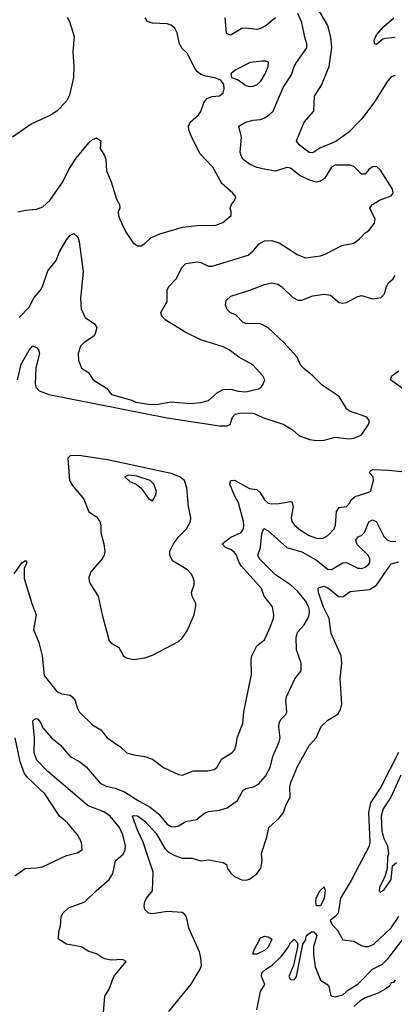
# Model space of a CAD drawing. Header units: inches. Extents: x 1552611 to 1694776, y 811966 to 917215.
# Tile 126 of 256: x 1618179 to 1620186, y 841381 to 846660. Entities that reach past the tile are written whole.
import ezdxf

# ---------------------------------------------------------------- set-up
doc = ezdxf.new("R2010")
doc.units = ezdxf.units.IN
doc.header["$MEASUREMENT"] = 0
doc.layers.add('B6814', color=7, linetype='Continuous')
doc.layers.add('B6824', color=7, linetype='Continuous')

msp = doc.modelspace()

# ---------------------------------------------------------------- linework, layer by layer
at = {"layer": 'B6814', "color": 5}
for points, elevation in [([(1620000, 846116.4), (1619942.4, 846057.6), (1619873.2, 846006.8), (1619787.9, 845972.1), (1619750, 845947.3), (1619730, 845948.2), (1619676.8, 845990), (1619662.3, 846010), (1619702.9, 846110), (1619755.9, 846170), (1619758.3, 846250), (1619795.9, 846310), (1619838.1, 846410), (1619851.9, 846511.9), (1619846.5, 846566.5), (1619829.9, 846630), (1619771.3, 846730)], 820), ([(1618432.7, 846672.7), (1618446.7, 846650), (1618470.4, 846570), (1618463.1, 846490), (1618468.5, 846408.5), (1618466.7, 846350), (1618445.3, 846254.7), (1618430, 846222.7), (1618378, 846170), (1618347.7, 846150), (1618240.5, 846099.5), (1618140.4, 846030)], 860), ([(1618170, 845630.2), (1618210, 845639.1), (1618270, 845644.6), (1618302.5, 845657.5), (1618340.7, 845690), (1618410, 845790.6), (1618443, 845857), (1618482.4, 845917.6), (1618550, 846000.4), (1618570, 846018.7), (1618590, 846026), (1618614, 846010), (1618610.4, 845970), (1618633, 845933), (1618640.9, 845910), (1618643.8, 845850), (1618670, 845791.3), (1618697.3, 845697.3), (1618714.4, 845670), (1618716.4, 845650), (1618707.4, 845630), (1618707.9, 845610), (1618715.2, 845590), (1618745.4, 845525.4), (1618786, 845466), (1618810, 845448.2), (1618830, 845448.4), (1618850, 845460.5), (1618882, 845490), (1618930, 845511.6), (1619051.3, 845548.7), (1619130, 845557.4), (1619230, 845558.6), (1619267, 845573), (1619312.3, 845610), (1619312.7, 845630), (1619306.6, 845650), (1619313.2, 845670), (1619329.3, 845690), (1619337, 845710), (1619322, 845730), (1619261.9, 845781.9), (1619214.2, 845870), (1619143.7, 845943.7), (1619097.2, 846037.2), (1619084.5, 846070), (1619083.1, 846090), (1619092.3, 846110), (1619136.9, 846150), (1619150, 846168.4), (1619166, 846214), (1619182, 846238), (1619210.8, 846249.2), (1619250, 846252.7), (1619270, 846268.9), (1619275.3, 846290), (1619273.3, 846313.3), (1619256.3, 846336.3), (1619230, 846347.1), (1619170, 846359.5), (1619150, 846367), (1619130, 846382), (1619117.8, 846397.8), (1619078.4, 846478.4), (1619050, 846506), (1619036, 846530), (1619022.9, 846590), (1619010, 846614.3), (1618991.4, 846631.4), (1618970, 846638.7), (1618890, 846641.2), (1618864.2, 846650), (1618851, 846670)], 860), ([(1619549.6, 846670.4), (1619500.3, 846630), (1619470, 846613.6), (1619450, 846608), (1619390, 846615.4), (1619370, 846612.6), (1619310, 846577.7), (1619300.1, 846580.1), (1619290, 846583.6), (1619287.1, 846590), (1619280.6, 846670)], 840), ([(1620000, 845842), (1619970, 845873.5), (1619950, 845879.8), (1619870, 845879.8), (1619850, 845869.7), (1619811.5, 845808.5), (1619790, 845795), (1619770, 845789.9), (1619737.7, 845797.7), (1619682.5, 845822.5), (1619630, 845865), (1619610, 845867.3), (1619550, 845848.9), (1619490, 845858.6), (1619450, 845868.3), (1619410, 845885.7), (1619376.8, 845910), (1619365.6, 845930), (1619360.9, 845950), (1619367.9, 846030), (1619354, 846090), (1619388.7, 846111.3), (1619430, 846122.1), (1619470, 846126), (1619490, 846133.9), (1619516.5, 846150), (1619537.3, 846170), (1619590, 846297.1), (1619636, 846364), (1619650.4, 846410), (1619662.2, 846430), (1619718, 846510), (1619718.1, 846530), (1619706, 846566), (1619690, 846646), (1619670, 846692.8)], 840), ([(1618176.6, 845063.4), (1618230, 845118.7), (1618256.4, 845170), (1618290.8, 845210), (1618301.6, 845230), (1618330, 845313.4), (1618374.8, 845370), (1618390, 845412.2), (1618430, 845480.4), (1618450, 845504.4), (1618470, 845514), (1618490, 845494.8), (1618497.7, 845470), (1618519.7, 845310), (1618504.7, 845164.7), (1618509.4, 845110), (1618530, 845064.2), (1618579.5, 845030), (1618592.9, 845010), (1618584.2, 844975.8), (1618576.5, 844963.5), (1618524.9, 844930), (1618504.9, 844910), (1618493, 844870), (1618494, 844834), (1618510, 844792), (1618548, 844768), (1618573.4, 844730), (1618643.9, 844683.9), (1618670.5, 844650), (1618779.8, 844619.8), (1618801.1, 844610), (1618870, 844598), (1618910, 844597.4), (1618990, 844611.1), (1619090, 844603.2), (1619150, 844607.8), (1619190, 844618), (1619238.2, 844661.8), (1619270, 844677.9), (1619310, 844678.5), (1619350, 844668.1), (1619390, 844665), (1619458.9, 844681.1), (1619471.9, 844688.1), (1619480.7, 844699.3), (1619491.8, 844730), (1619482.4, 844750), (1619427.8, 844810), (1619352.7, 844850), (1619302, 844890), (1619270, 844906.6), (1619150, 844944.7), (1619070, 844982.3), (1618963, 845050), (1618941.1, 845070), (1618935.4, 845090), (1618968.7, 845150), (1618968.4, 845210), (1618978.9, 845230), (1619018, 845270), (1619050, 845332.7), (1619070, 845352.2), (1619130, 845362), (1619150, 845357.7), (1619190, 845338.9), (1619210, 845338.3), (1619402.5, 845397.5), (1619430, 845420.3), (1619461.6, 845458.4), (1619490, 845475.2), (1619530, 845476.8), (1619570, 845464.2), (1619670, 845399.2), (1619710, 845383.2), (1619790, 845394.2), (1619816.6, 845403.4), (1619906, 845450), (1619970, 845462.6), (1620000, 845485.4)], 840), ([(1620000, 844543.2), (1619950, 844560.2), (1619931.6, 844571.6), (1619890, 844639.5), (1619800.5, 844700.5), (1619750.5, 844750.5), (1619701, 844790), (1619682.8, 844810), (1619665.3, 844850), (1619594.2, 844930), (1619510, 845009), (1619470, 845029.8), (1619391.1, 845031.1), (1619377, 845037), (1619337.5, 845077.5), (1619309.2, 845089.2), (1619290, 845106.3), (1619281.8, 845130), (1619285.9, 845154.1), (1619310, 845177.8), (1619412.3, 845210), (1619490, 845241.1), (1619530, 845250.3), (1619561.5, 845241.5), (1619582, 845230), (1619643.2, 845170), (1619670, 845156), (1619690, 845156), (1619750, 845179), (1619810, 845188.6), (1619844.1, 845184.1), (1619890, 845144.2), (1619910, 845140.9), (1619930, 845143.2), (1619990, 845176.1), (1620000, 845178.5)], 820), ([(1618167.4, 844730), (1618187.1, 844812.9), (1618230, 844888.5), (1618250, 844911), (1618270, 844903.1), (1618280.3, 844890), (1618284.9, 844870), (1618266.1, 844793.9), (1618261.2, 844710), (1618266, 844690), (1618283, 844670), (1618334.9, 844650), (1618970, 844525.3), (1619250, 844482.2), (1619290, 844482.1), (1619306.2, 844490), (1619319.4, 844530), (1619334.5, 844545.5), (1619367, 844553), (1619430, 844551.3), (1619490, 844523.9), (1619590, 844491.5), (1619640.5, 844460.5), (1619675.2, 844430), (1619732, 844410), (1619770, 844404.1), (1619810, 844405.3), (1619870, 844422.6), (1619946.9, 844413.1), (1619970, 844415.9), (1620000, 844429.7)], 820), ([(1618149.9, 843690), (1618190, 843748), (1618210, 843761.3), (1618217.7, 843750), (1618202.6, 843717.4), (1618203.5, 843663.5), (1618243.6, 843530), (1618268.1, 843470), (1618252.7, 843390), (1618281.2, 843321.2), (1618299.4, 843250), (1618310, 843143.7), (1618378.3, 843058.3), (1618405.6, 843045.6), (1618450, 843038), (1618461.1, 843030), (1618476.9, 843010), (1618487.2, 842970), (1618498.4, 842950), (1618570, 842878.9), (1618613.4, 842853.4), (1618647.2, 842810), (1618720.5, 842760.5), (1618754, 842730), (1618790, 842718.7), (1618850, 842710.3), (1618890, 842694.9), (1618950.2, 842650.2), (1619030, 842612.7), (1619050, 842610.2), (1619110, 842633.8), (1619187.7, 842632.3), (1619220.7, 842639.3), (1619234.7, 842650), (1619262.3, 842697.7), (1619315.1, 842730), (1619330, 842746.4), (1619338.8, 842770), (1619345, 842810), (1619373.9, 842886.1), (1619380.2, 842950), (1619420.9, 843150), (1619419.2, 843230), (1619423.1, 843250), (1619450, 843302.4), (1619490, 843335.3), (1619516.5, 843390), (1619538.2, 843450), (1619541, 843470), (1619532.8, 843512.8), (1619489.8, 843570), (1619474.5, 843610), (1619367.6, 843730), (1619354.8, 843750), (1619340.7, 843790), (1619330, 843803.9), (1619310, 843819.2), (1619282, 843830), (1619264.4, 843850), (1619310, 843885.9), (1619365.3, 843910), (1619377.6, 843930), (1619380.7, 843950), (1619379, 843970), (1619351.6, 844070), (1619329.5, 844109.5), (1619304.3, 844170), (1619310, 844188.9), (1619330.8, 844190.8), (1619410, 844147.6), (1619450, 844142.2), (1619466.5, 844126.5), (1619490, 844086), (1619510, 844068.9), (1619530, 844064.8), (1619570, 844065.7), (1619630, 844077.5), (1619634.7, 844074.7), (1619639.6, 844070), (1619643.5, 844050), (1619634, 843990), (1619637.6, 843970), (1619651.4, 843950), (1619683.1, 843923.1), (1619730, 843895.3), (1619770, 843880.1), (1619800.8, 843879.2), (1619830, 843893.9), (1619864.7, 843930), (1619871.5, 843950), (1619876.6, 844023.4), (1619890, 844044.9), (1619930, 844050.4), (1619948, 844070), (1619954.7, 844085.3), (1619975.7, 844104.3), (1620000, 844111.8)], 780), ([(1618624.2, 841290), (1618634.7, 841425.3), (1618658, 841462), (1618683, 841530), (1618749.2, 841610), (1618730, 841620.7), (1618670, 841618.5), (1618642.4, 841622.4), (1618622.7, 841630), (1618590, 841652.3), (1618550, 841663.6), (1618509.1, 841689.1), (1618430, 841702.8), (1618387.8, 841730), (1618388.1, 841771.9), (1618397.6, 841802.4), (1618402, 841850), (1618409.7, 841870), (1618440.7, 841899.3), (1618527.6, 841930), (1618588, 841990), (1618658.5, 842050), (1618677.7, 842082.3), (1618692, 842150), (1618733.7, 842186.3), (1618744.5, 842210), (1618746.8, 842230), (1618731.3, 842290), (1618713.2, 842330), (1618663.2, 842390), (1618630, 842413.6), (1618546.2, 842446.2), (1618329.9, 842630), (1618271.5, 842690), (1618256.3, 842730), (1618257.9, 842810), (1618250, 842900.4), (1618258.7, 842910), (1618270, 842913.8), (1618275.6, 842910), (1618290, 842892.4), (1618302.7, 842862.7), (1618350, 842810.1), (1618398, 842770), (1618449.4, 842710), (1618501.7, 842681.7), (1618534.5, 842654.5), (1618610, 842567.7), (1618641.6, 842550), (1618690, 842540.5), (1618740.7, 842520.7), (1618818.5, 842470), (1618877.9, 842437.9), (1618923.1, 842403.1), (1618970, 842346.7), (1618990, 842334.6), (1619010, 842332), (1619030, 842338.4), (1619070, 842362), (1619127.2, 842372.8), (1619170, 842405.7), (1619190, 842415.6), (1619250, 842421.5), (1619290, 842434.9), (1619345.3, 842474.7), (1619375.8, 842530), (1619390, 842538.8), (1619432, 842548), (1619458.8, 842561.2), (1619495.5, 842604.5), (1619520.8, 842650), (1619536, 842710), (1619570, 842787.7), (1619575.3, 842810), (1619567.2, 842867.2), (1619568.8, 842890), (1619580.5, 842910), (1619604.5, 842935.5), (1619610.9, 842950), (1619604.4, 843010), (1619607.9, 843030), (1619653.8, 843126.2), (1619686.9, 843170), (1619687.1, 843210), (1619661.4, 843281.4), (1619660.9, 843350), (1619670, 843378), (1619703.4, 843416.6), (1619722.3, 843450), (1619730.6, 843470), (1619731.7, 843488.3), (1619727.5, 843510), (1619710, 843545.3), (1619670, 843594.5), (1619630, 843630.9), (1619550, 843683.2), (1619464.1, 843770), (1619455.3, 843790), (1619469.9, 843830.1), (1619476.3, 843903.7), (1619487.7, 843932.3), (1619510, 843920.3), (1619610, 843831), (1619690, 843807.2), (1619770, 843762.5), (1619830, 843714.1), (1619850, 843711.8), (1619910, 843748.3), (1619930.2, 843750.2), (1619990, 843720.2), (1620000, 843719.1)], 760), ([(1620000, 843834), (1619986.7, 843846.7), (1619979.8, 843870), (1619992.4, 843887.6), (1620000, 843890.9)], 760), ([(1618978.1, 841341.9), (1619097.8, 841490), (1619146.8, 841570), (1619152.7, 841590), (1619150.4, 841630.4), (1619142.7, 841662.7), (1619085, 841790), (1619073.1, 841850), (1619063.1, 841863.1), (1619050, 841872.8), (1618970, 841879.3), (1618890, 841866.9), (1618869.2, 841870), (1618849.6, 841889.6), (1618845.6, 841910), (1618850, 841931.3), (1618859.3, 841950), (1618891, 841989), (1618894.9, 842090), (1618840.8, 842250), (1618810, 842314.8), (1618784.4, 842390), (1618790, 842393.8), (1618810, 842391.5), (1618850, 842362.5), (1618910, 842296.6), (1618956.4, 842216.4), (1618977.1, 842197.1), (1619010, 842178.3), (1619050, 842164.1), (1619104.1, 842164.1), (1619150, 842150.4), (1619190, 842155.3), (1619270, 842141.6), (1619287.3, 842130), (1619292.7, 842110), (1619310, 842083.8), (1619330, 842067), (1619370, 842048.5), (1619390, 842047), (1619410, 842052.2), (1619450, 842080.5), (1619471.7, 842111.7), (1619477.6, 842150), (1619475.6, 842190), (1619503, 842277), (1619514.5, 842330), (1619570, 842379.6), (1619592.8, 842410), (1619607.3, 842452.7), (1619628, 842492), (1619627.1, 842547.1), (1619631.8, 842570), (1619670, 842659.1), (1619730, 842769.1), (1619767.9, 842810), (1619793.7, 842870), (1619830, 842904.2), (1619884, 842936), (1619897.7, 842962.3), (1619905, 842990), (1619896.8, 843130), (1619904.4, 843210), (1619901.4, 843250), (1619848.2, 843370), (1619837.3, 843450), (1619807.1, 843510), (1619780.2, 843590), (1619777.7, 843610), (1619783.7, 843616.3), (1619810, 843622.4), (1619830, 843614.7), (1619890, 843566.3), (1619912.3, 843567.7), (1619950, 843594.3), (1620000, 843600)], 740), ([(1618152.7, 842070), (1618209.2, 842110), (1618270, 842112.9), (1618300.9, 842119.1), (1618430, 842179.5), (1618486.5, 842193.5), (1618513.6, 842210), (1618509.8, 842250), (1618488.7, 842290), (1618434.6, 842354.6), (1618391.6, 842390), (1618313.5, 842510), (1618219.4, 842599.4), (1618202.3, 842622.3), (1618181.2, 842681.2), (1618155.7, 842810)], 780), ([(1620000, 842131), (1619955.4, 842044.6), (1619898.4, 841950), (1619885.8, 841870), (1619870, 841851.3), (1619842.4, 841830), (1619851.2, 841810), (1619880.6, 841780.6), (1619910, 841727.6), (1619970, 841720.2), (1620000, 841701.9)], 740), ([(1619450, 841352), (1619469.1, 841449.1), (1619491.9, 841488.1), (1619474.3, 841530), (1619476.3, 841550), (1619498.7, 841570), (1619530.9, 841589.1), (1619581.4, 841638.6), (1619615.8, 841684.2), (1619630, 841710.5), (1619650.4, 841730.4), (1619666.8, 841710), (1619667.3, 841690), (1619645.5, 841590), (1619621.3, 841530), (1619630, 841514), (1619650, 841512.7), (1619662, 841530), (1619695.6, 841704.4), (1619710, 841726), (1619715.1, 841750), (1619742.9, 841770), (1619755.8, 841770), (1619771.2, 841750), (1619752.9, 841690), (1619753.3, 841650), (1619762.2, 841582.2), (1619790.5, 841510.5), (1619824.7, 841490), (1619835.9, 841475.9), (1619846, 841426), (1619870, 841422), (1619910, 841431.7), (1619940.4, 841459.6), (1619990.8, 841489.2), (1620000, 841498.6)], 720), ([(1620000, 841395.9), (1619970.1, 841370)], 720)]:
    msp.add_lwpolyline(points, dxfattribs=dict(at, elevation=elevation))
for points, elevation in [([(1619477.3, 846437.3), (1619414, 846430), (1619333, 846390), (1619310.5, 846370), (1619314, 846350), (1619350, 846337.4), (1619390, 846308.2), (1619410, 846302.2), (1619430, 846303.6), (1619450, 846310.3), (1619470.9, 846330), (1619494.2, 846370), (1619509.6, 846410), (1619511.9, 846431.9), (1619497.3, 846437.3)], 860), ([(1618496.3, 844323.7), (1618450, 844321.4), (1618436.5, 844310), (1618446.2, 844190), (1618462.7, 844162.7), (1618523.6, 844090), (1618550, 844022), (1618590, 843994), (1618608.9, 843970), (1618614.3, 843950), (1618613.8, 843910), (1618630.2, 843849.8), (1618635, 843810), (1618632.1, 843790), (1618621.8, 843770), (1618559.8, 843700.2), (1618550.2, 843670), (1618552, 843650), (1618559.7, 843630), (1618598.8, 843570), (1618620.2, 843470), (1618658, 843330), (1618670, 843317), (1618710, 843294.9), (1618734.7, 843250), (1618750, 843238.5), (1618790, 843229.3), (1618850, 843238.8), (1618890, 843253.2), (1619030, 843325.7), (1619050, 843343.7), (1619076, 843384), (1619113.5, 843470), (1619122.4, 843517.6), (1619122, 843530), (1619103.1, 843570), (1619100.3, 843590), (1619113.5, 843630), (1619114.2, 843650), (1619108.1, 843670), (1619097.7, 843690), (1619078, 843710), (1618998.7, 843758.7), (1618983.2, 843790), (1618984.3, 843810), (1619002.5, 843850), (1619031.4, 843888.6), (1619073.6, 843930), (1619094.8, 843970), (1619095.6, 843990), (1619083.4, 844050), (1619074.9, 844150), (1619061.5, 844190), (1619036.8, 844210), (1618990, 844226.9), (1618650, 844300.2)], 820), ([(1618762.5, 844217.5), (1618742.4, 844210), (1618770, 844184.2), (1618802.8, 844170), (1618830, 844147.7), (1618870, 844094), (1618890, 844081), (1618908, 844112), (1618912.3, 844130), (1618898.5, 844170), (1618878.3, 844190), (1618807.3, 844212.7)], 840), ([(1619790, 841909.8), (1619769.8, 841910), (1619765.3, 841930), (1619767.3, 841952.7), (1619788.5, 841991.5), (1619810, 842010.7), (1619815.8, 841990), (1619810.1, 841950.1)], 720), ([(1619450, 841649.6), (1619428.7, 841650), (1619434, 841670), (1619470, 841737.3), (1619490, 841746), (1619510, 841742.8), (1619530, 841730.8), (1619510, 841687.3), (1619490, 841669.6)], 720)]:
    msp.add_lwpolyline(points, close=True, dxfattribs=dict(at, elevation=elevation))
at = {"layer": 'B6824', "color": 5}
for points, elevation in [([(1620190, 846565.6), (1620139.9, 846560.1), (1620125, 846555), (1620090, 846527.9), (1620080.9, 846530), (1620077.9, 846550), (1620090, 846579), (1620130, 846624.1), (1620183.9, 846670)], 780), ([(1620190, 846360.8), (1620170, 846353.1), (1620150, 846331.1), (1620080.6, 846219.4), (1620011.7, 846128.3), (1620000, 846116.4)], 820), ([(1620000, 845485.4), (1620006, 845490), (1620030, 845518), (1620050, 845530.5), (1620079.8, 845570), (1620084.4, 845590), (1620054.7, 845650), (1620060.6, 845659.4), (1620069.6, 845670), (1620107.8, 845692.2), (1620170, 845716.5), (1620179.8, 845730), (1620178.2, 845741.8), (1620174.7, 845754.7), (1620112.7, 845852.7), (1620090, 845872.8), (1620070, 845871), (1620050, 845857.7), (1620030, 845831.5), (1620010, 845831.5), (1620000, 845842)], 840), ([(1620000, 845178.5), (1620010, 845180.9), (1620070, 845163.2), (1620115.6, 845170), (1620134, 845190), (1620144.5, 845230), (1620155.1, 845250), (1620179.6, 845270), (1620191.5, 845288.5)], 820), ([(1620247.3, 844670), (1620166, 844730), (1620172.6, 844750), (1620210, 844777.8)], 780), ([(1620000, 844429.7), (1620010, 844434.3), (1620047.3, 844490), (1620053.3, 844510), (1620038.7, 844530), (1620000, 844543.2)], 820), ([(1620000, 844111.8), (1620059, 844130), (1620074, 844190), (1620073.2, 844210), (1620052.7, 844230), (1620059.3, 844240.7), (1620072, 844248), (1620155.7, 844244.3), (1620370, 844223.9)], 780), ([(1620000, 843890.9), (1620010, 843895.2), (1620026.4, 843910), (1620050, 843968.5), (1620070, 843978.6), (1620090, 843967.7), (1620130.1, 843890), (1620150, 843870.1), (1620170, 843862.2), (1620195, 843865)], 760), ([(1620000, 843719.1), (1620010, 843718), (1620030, 843724.9), (1620050, 843741.7), (1620055.5, 843750), (1620056, 843770), (1620046.3, 843790), (1620000, 843834)], 760), ([(1620000, 843600), (1620053.9, 843606.1), (1620090, 843628.3), (1620170, 843743.5), (1620210, 843753.8)], 740), ([(1620208.4, 842731.6), (1620114.9, 842545.1), (1620059.4, 842460.6), (1620048.3, 842410), (1620055, 842250), (1620050.7, 842229.3), (1620000, 842131)], 740), ([(1620221.3, 842610), (1620167.6, 842492.4), (1620125.8, 842430), (1620116.6, 842390), (1620120.1, 842310), (1620130, 842270.4), (1620149.4, 842230), (1620155.2, 842190), (1620150.3, 842170), (1620148.5, 842110), (1620134.9, 842065.1), (1620107.7, 842010), (1620104.4, 841990), (1620110, 841982), (1620130, 841994), (1620169.5, 842050), (1620176.9, 842123.1), (1620197.8, 842142.2)], 760), ([(1620000, 841701.9), (1620010, 841695.8), (1620030, 841691.1), (1620050, 841691.9), (1620076.4, 841703.6), (1620170, 841792), (1620210, 841851.3)], 740), ([(1620000, 841498.6), (1620070, 841569.7), (1620122.8, 841597.2), (1620153.3, 841626.7), (1620262.8, 841770)], 720), ([(1620190, 841511.8), (1620182, 841498), (1620170, 841496), (1620161.1, 841478.9), (1620138, 841462), (1620099.2, 841440.8), (1620030, 841415.6), (1620002.2, 841397.8), (1620000, 841395.9)], 720)]:
    msp.add_lwpolyline(points, dxfattribs=dict(at, elevation=elevation))

doc.saveas('drawing.dxf')
